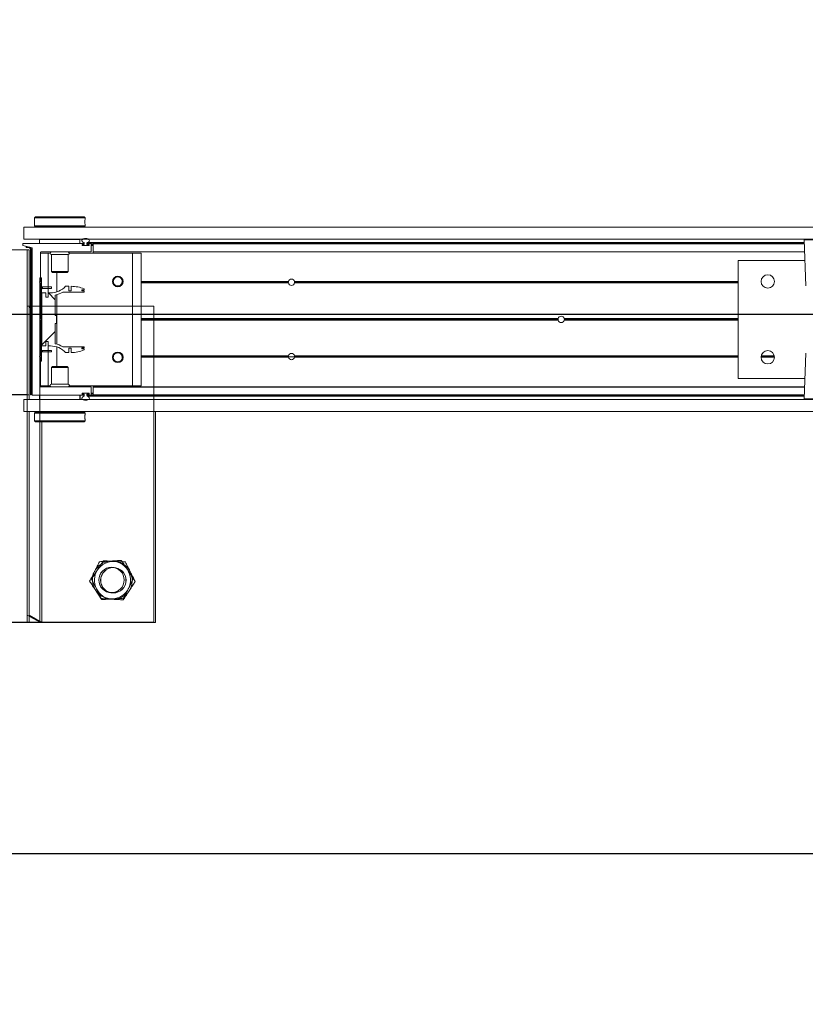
# Model space of a CAD drawing. Header units: feet. Extents: x 0 to 152508, y 0 to 59424.
# Tile 30 of 105: x 152352.12 to 152354.06, y 59279.17 to 59281.61. Entities that reach past the tile are written whole.
import ezdxf
from ezdxf import colors
from ezdxf.entities.mleader import LeaderData, LeaderLine
from ezdxf.math import Vec2, Vec3

# ---------------------------------------------------------------- set-up
doc = ezdxf.new("R2010")
doc.units = ezdxf.units.FT
doc.header["$LTSCALE"] = 0.05
doc.header["$MEASUREMENT"] = 0
doc.layers.add('Bridge plan$0$BR_P_Rail_Object', color=251, linetype='Continuous', lineweight=30)
doc.layers.add('Bridge plan$0$SC_Scratch7', color=252, linetype='Continuous', lineweight=0)
doc.layers.add('Trellis Base$0$L-ANNO-NOTE', color=30, linetype='Continuous')
doc.styles.add('Trellis Base$0$ARIAL', font='arial.ttf', dxfattribs={"width": 0.9})

# ---------------------------------------------------------------- blocks, each defined once
blk = doc.blocks.new('Bridge plan$0$HIGH ST SCREENWALL_2 PANEL PLAN_7')
at = {"layer": 'Bridge plan$0$SC_Scratch7', "lineweight": 0, "extrusion": (0, 0, -1)}
h = blk.add_hatch(dxfattribs=at)
h.set_pattern_fill('ANSI31', color=256, scale=0.01, style=0, pattern_type=2)
h.set_pattern_definition([(135.001858, (13.93255096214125, -13.85556050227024), (0.08838530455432, 0.08839103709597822), [])])
h.paths.add_polyline_path([(8.31959663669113, -0.1420163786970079, 0.3639702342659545), (8.3216625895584, -0.1444783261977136), (8.33020221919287, -0.145983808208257), (8.329912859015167, -0.1476251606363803), (8.321373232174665, -0.1461196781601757, -0.3639702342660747), (8.317929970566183, -0.1420164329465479), (8.317918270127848, 0.218737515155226), (8.319584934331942, 0.218737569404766)])
h = blk.add_hatch(dxfattribs=at)
h.set_pattern_fill('ANSI31', color=256, scale=0.01, style=0, pattern_type=2)
h.set_pattern_definition([(135.001858, (13.94251790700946, -14.01356643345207), (0.08838530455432, 0.08839103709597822), [])])
h.paths.add_polyline_path([(8.29240688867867, -0.0711168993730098), (8.292400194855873, 0.1352576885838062), (8.296150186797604, 0.1352578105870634), (8.296156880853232, -0.07111677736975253)])
h = blk.add_hatch(dxfattribs=at)
h.set_pattern_fill('ANSI38', color=256, scale=0.01, style=0, pattern_type=2)
h.set_pattern_definition([(135.001858, (13.84255764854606, -14.04881874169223), (0.08838530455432, 0.08839103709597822), []), (45.001858, (13.84255764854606, -14.04881874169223), (0.2651616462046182, 0.0883967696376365), [0.31249937, -0.18749962])])
h.paths.add_polyline_path([(8.281330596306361, 0.08672871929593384), (8.281330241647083, 0.09768670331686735), (8.290943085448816, 0.09768701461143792), (8.290947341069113, -0.03354631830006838), (8.281334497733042, -0.03354663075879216), (8.28133414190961, -0.02258864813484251), (8.275691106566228, -0.02258883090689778), (8.27569146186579, -0.03354681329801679), (8.27004843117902, -0.03354699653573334, 0.2061892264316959), (8.232417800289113, -0.04975553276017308), (8.224379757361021, -0.04975579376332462), (8.224379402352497, -0.03879781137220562), (8.218801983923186, -0.03879799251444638), (8.218802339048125, -0.04975597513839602, -0.09842250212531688), (8.186781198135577, -0.04339219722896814), (8.186781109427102, -0.04068551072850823), (8.192514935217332, -0.04068532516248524), (8.192514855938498, -0.03822469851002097), (8.18678103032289, -0.03822488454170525), (8.186780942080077, -0.03551819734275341), (8.239671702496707, -0.03551648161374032, -0.0857050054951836), (8.258138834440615, -0.02821396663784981), (8.258137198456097, 0.02222678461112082), (8.25485636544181, 0.02222667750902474), (8.254855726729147, 0.04191167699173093), (8.258136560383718, 0.04191178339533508), (8.258134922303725, 0.09235253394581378, -0.0857050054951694), (8.239667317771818, 0.09965385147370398), (8.186776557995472, 0.09965213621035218), (8.186776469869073, 0.1023588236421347), (8.192510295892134, 0.1023590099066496), (8.192510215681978, 0.1048196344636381), (8.186776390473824, 0.1048194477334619), (8.186776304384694, 0.1075261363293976, -0.09842250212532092), (8.218797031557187, 0.1138919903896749), (8.21879738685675, 0.1029340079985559), (8.224374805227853, 0.1029341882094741), (8.224374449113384, 0.113892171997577), (8.232412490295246, 0.1138924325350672, 0.2061892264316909), (8.270044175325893, 0.09768633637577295), (8.275687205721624, 0.09768651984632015), (8.275687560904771, 0.08672853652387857)])
at = {"layer": 'Bridge plan$0$SC_Scratch7', "lineweight": 0}
for p, q in [((-8.010400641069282, 0.7812264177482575), (-8.677065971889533, 0.7812480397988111)), ((-8.32290001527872, 0.7812365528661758), (-8.364566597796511, 0.7812379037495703)), ((-8.32290001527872, 0.7812365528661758), (-8.32291693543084, 0.2595709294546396)), ((-8.32290001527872, 0.7812365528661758), (-8.322900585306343, 0.7636584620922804)), ((-8.322900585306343, 0.7636584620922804), (-8.291650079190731, 0.7812355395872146)), ((-8.291650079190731, 0.7812355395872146), (-8.32290001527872, 0.7812365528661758)), ((-8.291650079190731, 0.7812355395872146), (-8.291666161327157, 0.285406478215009)), ((-8.010417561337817, 0.25956079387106), (-8.010400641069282, 0.7812264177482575)), ((-8.309478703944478, 0.28290706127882), (-8.309478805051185, 0.2797792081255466)), ((-8.306978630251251, 0.2854069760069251), (-8.309478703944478, 0.28290706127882)), ((-8.309478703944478, 0.28290706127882), (-8.184478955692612, 0.2829030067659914)), ((-8.306978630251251, 0.2854069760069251), (-8.186978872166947, 0.2854030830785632)), ((-8.184478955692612, 0.2829030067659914), (-8.186978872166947, 0.2854030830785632)), ((-8.184812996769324, 0.2737085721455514), (-8.184802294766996, 0.2718994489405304)), ((-8.184479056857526, 0.2797739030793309), (-8.184478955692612, 0.2829030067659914)), ((-8.335937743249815, 0.2595713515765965), (-8.33593870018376, 0.2300714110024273)), ((-8.335937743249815, 0.2595713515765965), (-4.34636239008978, 0.2594419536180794)), ((-8.309479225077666, 0.2668395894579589), (-8.309479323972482, 0.2637929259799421)), ((-8.309479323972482, 0.2637929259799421), (-8.306979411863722, 0.2612928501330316)), ((-8.309479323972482, 0.2637929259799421), (-8.1844795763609, 0.2637888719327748)), ((-8.306979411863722, 0.2612928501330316), (-8.186979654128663, 0.261288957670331)), ((-8.30322942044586, 0.261292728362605), (-8.303229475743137, 0.259570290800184)), ((-8.190729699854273, 0.259566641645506), (-8.190729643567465, 0.261289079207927)), ((-8.186979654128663, 0.261288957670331), (-8.1844795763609, 0.2637888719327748)), ((-8.1844795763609, 0.2637888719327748), (-8.18447947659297, 0.2668379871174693)), ((-8.33593870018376, 0.2300714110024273), (-4.346363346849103, 0.2299420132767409)), ((-8.322917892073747, 0.2300709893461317), (-8.322918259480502, 0.218737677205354)), ((-8.187801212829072, 0.2195666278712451), (-8.314285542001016, 0.2195707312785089)), ((-8.296999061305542, 0.2299868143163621), (-8.296999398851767, 0.2195701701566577)), ((-8.296999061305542, 0.2299868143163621), (-8.296980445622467, 0.2299868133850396)), ((-8.2969807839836, 0.2195701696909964), (-8.296980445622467, 0.2299868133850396)), ((-8.296980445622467, 0.2299868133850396), (-8.196980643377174, 0.2299835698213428)), ((-8.291667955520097, 0.2300699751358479), (-8.291667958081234, 0.2299866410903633)), ((-8.262605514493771, 0.2300690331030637), (-8.26260551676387, 0.2299856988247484)), ((-8.231355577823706, 0.229984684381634), (-8.231355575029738, 0.2300680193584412)), ((-8.196980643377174, 0.2299835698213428), (-8.196980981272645, 0.2195669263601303)), ((-8.196962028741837, 0.2299835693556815), (-8.196962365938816, 0.2195669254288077)), ((-8.186355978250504, 0.2204802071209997), (-8.186356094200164, 0.2168999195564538)), ((-8.179689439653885, 0.2168997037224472), (-8.179689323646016, 0.2204799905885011)), ((-8.179689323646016, 0.2204799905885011), (-6.407156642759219, 0.2204225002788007)), ((-8.17842053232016, 0.2222122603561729), (-6.407217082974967, 0.222154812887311)), ((-8.170092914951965, 0.2195660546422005), (-8.178244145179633, 0.2195663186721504)), ((-8.164064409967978, 0.218745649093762), (-8.164064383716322, 0.2195658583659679)), ((-6.407124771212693, 0.2195088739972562), (-8.164064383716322, 0.2195658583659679)), ((-6.407437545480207, 0.2284739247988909), (-6.403490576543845, 0.1153422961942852)), ((-6.34115107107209, 0.2284717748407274), (-6.407437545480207, 0.2284739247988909)), ((-8.322918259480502, 0.218737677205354), (-8.364584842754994, 0.2187390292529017)), ((-8.322929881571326, -0.1395949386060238), (-8.322918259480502, 0.218737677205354)), ((-8.319584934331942, 0.218737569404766), (-8.31959663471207, -0.1420163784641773)), ((-8.319584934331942, 0.218737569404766), (-8.317918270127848, 0.218737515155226)), ((-8.317918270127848, 0.218737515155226), (-8.317929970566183, -0.1420164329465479)), ((-8.315105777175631, 0.2187505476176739), (-8.31511757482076, -0.1450118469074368)), ((-8.294275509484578, 0.1254036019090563), (-8.294273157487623, 0.1979165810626)), ((-8.294273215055, 0.1961326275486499), (-8.275314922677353, 0.1961320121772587)), ((-8.293452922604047, 0.198736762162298), (-8.17010671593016, 0.1987327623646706)), ((-8.291668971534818, 0.198736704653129), (-8.291669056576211, 0.1961325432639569)), ((-8.275317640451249, 0.1123405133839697), (-8.275314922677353, 0.1961320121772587)), ((-8.275314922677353, 0.1961320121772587), (-8.270608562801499, 0.1961318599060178)), ((-8.223354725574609, 0.19613032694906), (-8.066982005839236, 0.1961252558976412)), ((-8.191772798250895, 0.2154286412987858), (-8.191772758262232, 0.2166632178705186)), ((-8.175093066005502, 0.2146078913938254), (-8.190952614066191, 0.2146084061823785)), ((-8.190952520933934, 0.2174834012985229), (-8.18780127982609, 0.2174832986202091)), ((-8.190814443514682, 0.2160667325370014), (-8.190814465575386, 0.2154000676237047)), ((-8.189981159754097, 0.214566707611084), (-8.176064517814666, 0.2145662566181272)), ((-8.186356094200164, 0.2168999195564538), (-8.189981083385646, 0.2169000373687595)), ((-8.186981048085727, 0.2183034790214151), (-8.186981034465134, 0.2187463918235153)), ((-8.176251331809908, 0.2168995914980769), (-8.179689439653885, 0.2168997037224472)), ((-8.17906438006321, 0.2187461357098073), (-8.179064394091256, 0.2183032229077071)), ((-8.178244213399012, 0.2174829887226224), (-8.175092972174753, 0.2174828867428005)), ((-8.176251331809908, 0.2168995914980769), (-8.175231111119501, 0.2168995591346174)), ((-8.175231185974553, 0.2146078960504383), (-8.175231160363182, 0.2153995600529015)), ((-8.175231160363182, 0.2153995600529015), (-8.175231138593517, 0.2160662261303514)), ((-8.175231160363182, 0.2153995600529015), (-8.174273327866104, 0.2153995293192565)), ((-8.175231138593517, 0.2160662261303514), (-8.175231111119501, 0.2168995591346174)), ((-8.175231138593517, 0.2160662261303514), (-8.174272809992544, 0.2160661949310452)), ((-8.175231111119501, 0.2168995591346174), (-8.174307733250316, 0.2168995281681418)), ((-8.174272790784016, 0.2166626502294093), (-8.174272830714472, 0.2154280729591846)), ((-8.169273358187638, 0.1995660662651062), (-8.169272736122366, 0.2187458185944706)), ((-8.169272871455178, 0.2145660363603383), (-8.16406454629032, 0.2145658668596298)), ((-8.169272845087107, 0.2153993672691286), (-8.164064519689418, 0.21539919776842)), ((-8.169272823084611, 0.2160660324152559), (-8.164064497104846, 0.2160658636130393)), ((-8.169272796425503, 0.2168993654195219), (-8.164064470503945, 0.2168991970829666)), ((-8.16406514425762, 0.1961284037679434), (-8.16406505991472, 0.1987325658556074)), ((-8.16406505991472, 0.1987325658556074), (-8.164065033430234, 0.1995527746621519)), ((-6.406397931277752, 0.1986755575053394), (-8.16406505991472, 0.1987325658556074)), ((-8.164065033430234, 0.1995527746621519), (-8.164064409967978, 0.218745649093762)), ((-6.406426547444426, 0.1994957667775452), (-8.164065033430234, 0.1995527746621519)), ((-6.407096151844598, 0.2186886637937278), (-8.164064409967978, 0.218745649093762)), ((-8.06699264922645, -0.1319990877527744), (-8.066982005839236, 0.1961252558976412)), ((-8.066982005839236, 0.1961252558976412), (-8.046148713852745, 0.196124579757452)), ((-8.046159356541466, -0.1319997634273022), (-8.046148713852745, 0.196124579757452)), ((-8.267398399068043, 0.1921742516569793), (-8.26739974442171, 0.1506913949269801)), ((-8.226565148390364, 0.1921729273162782), (-8.267398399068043, 0.1921742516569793)), ((-8.2265664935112, 0.150690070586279), (-8.226565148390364, 0.1921729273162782)), ((-6.570318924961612, 0.1778475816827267), (-6.570328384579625, -0.1138185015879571)), ((-6.405671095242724, 0.1778422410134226), (-6.570318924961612, 0.1778475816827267)), ((-8.26739974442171, 0.1506913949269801), (-8.26502777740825, 0.1483192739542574)), ((-8.2265664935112, 0.150690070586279), (-8.26739974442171, 0.1506913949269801)), ((-8.228938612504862, 0.1483181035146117), (-8.26502777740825, 0.1483192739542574)), ((-8.254484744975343, 0.1000783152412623), (-8.254483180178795, 0.1483189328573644)), ((-8.228938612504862, 0.1483181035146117), (-8.2265664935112, 0.150690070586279)), ((-8.296775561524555, 0.1237370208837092), (-8.294275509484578, 0.1254036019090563)), ((-8.294275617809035, 0.1220702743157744), (-8.296775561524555, 0.1237370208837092)), ((-8.296150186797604, 0.1352578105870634), (-8.296156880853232, -0.07111677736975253)), ((-8.292400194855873, 0.1352576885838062), (-8.296150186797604, 0.1352578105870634)), ((-8.294278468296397, 0.03419504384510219), (-8.294275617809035, 0.1220702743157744)), ((-8.292400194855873, 0.1352576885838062), (-8.29240688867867, -0.0711168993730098)), ((-8.11472637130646, 0.1253977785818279), (-8.116456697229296, 0.1253978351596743)), ((-8.114536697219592, 0.1237311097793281), (-8.116295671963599, 0.1237311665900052)), ((-8.114080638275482, 0.12206443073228), (-8.115911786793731, 0.1220644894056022)), ((-8.090973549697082, 0.1220636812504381), (-8.093221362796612, 0.1220637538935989)), ((-8.090589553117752, 0.1237303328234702), (-8.092765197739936, 0.1237304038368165)), ((-8.090428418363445, 0.1253969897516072), (-8.09257541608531, 0.1253970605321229)), ((-7.68208849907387, 0.1220504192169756), (-8.04615111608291, 0.1220622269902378)), ((-7.682296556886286, 0.1237170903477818), (-8.04615106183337, 0.1237288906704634)), ((-7.682144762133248, 0.12538374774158), (-8.046151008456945, 0.1253955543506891)), ((-7.682216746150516, 0.1249670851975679), (-7.666753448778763, 0.1249665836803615)), ((-6.570320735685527, 0.1220143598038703), (-7.666881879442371, 0.1220499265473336)), ((-6.570320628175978, 0.1253476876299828), (-7.666825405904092, 0.1253832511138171)), ((-6.570320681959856, 0.1236810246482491), (-7.666673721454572, 0.1237165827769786)), ((-6.480867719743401, 0.1253447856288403), (-6.513940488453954, 0.125345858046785)), ((-6.480994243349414, 0.1236781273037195), (-6.513814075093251, 0.1236791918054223)), ((-6.481293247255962, 0.1220114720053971), (-6.513515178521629, 0.1220125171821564)), ((-8.290943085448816, 0.09768701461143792), (-8.290947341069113, -0.03354631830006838)), ((-8.281330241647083, 0.09768670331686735), (-8.290943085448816, 0.09768701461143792)), ((-8.289984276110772, 0.1123409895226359), (-8.289984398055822, 0.1085909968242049)), ((-8.275975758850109, 0.1085905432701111), (-8.289984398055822, 0.1085909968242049)), ((-8.275975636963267, 0.1123405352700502), (-8.289984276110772, 0.1123409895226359)), ((-8.281330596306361, 0.08672871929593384), (-8.281330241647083, 0.09768670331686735)), ((-8.275975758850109, 0.1085905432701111), (-8.275975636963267, 0.1123405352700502)), ((-8.267642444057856, 0.1085902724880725), (-8.275975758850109, 0.1085905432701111)), ((-8.267642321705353, 0.1123402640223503), (-8.275975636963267, 0.1123405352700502)), ((-8.275687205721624, 0.09768651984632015), (-8.275687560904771, 0.08672853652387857)), ((-8.270044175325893, 0.09768633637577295), (-8.275687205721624, 0.09768651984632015)), ((-8.275318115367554, 0.09768650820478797), (-8.27531776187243, 0.1085905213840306)), ((-8.267642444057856, 0.1085902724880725), (-8.267642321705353, 0.1123402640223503)), ((-8.239667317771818, 0.09965385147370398), (-8.186776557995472, 0.09965213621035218)), ((-8.224374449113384, 0.113892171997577), (-8.23241249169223, 0.1138924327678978)), ((-8.224374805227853, 0.1029341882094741), (-8.224374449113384, 0.113892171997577)), ((-8.21879738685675, 0.1029340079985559), (-8.224374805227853, 0.1029341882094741)), ((-8.218797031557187, 0.1138919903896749), (-8.21879738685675, 0.1029340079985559)), ((-8.192510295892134, 0.1023590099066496), (-8.192510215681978, 0.1048196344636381)), ((-8.186776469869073, 0.1023588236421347), (-8.192510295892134, 0.1023590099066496)), ((-8.192510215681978, 0.1048196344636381), (-8.186776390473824, 0.1048194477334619)), ((-8.186776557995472, 0.09965213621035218), (-8.186776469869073, 0.1023588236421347)), ((-8.186776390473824, 0.1048194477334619), (-8.186776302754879, 0.1075261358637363)), ((-8.275687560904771, 0.08672853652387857), (-8.281330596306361, 0.08672871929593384)), ((-8.258136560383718, 0.04191178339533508), (-8.258134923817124, 0.09235253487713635)), ((-8.254488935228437, -0.02909848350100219), (-8.254484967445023, 0.09323681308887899)), ((-8.296403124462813, 0.03207052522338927), (-8.294278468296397, 0.03419504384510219)), ((-8.294278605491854, 0.02994586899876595), (-8.296403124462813, 0.03207052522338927)), ((-8.29428145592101, -0.0579293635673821), (-8.294278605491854, 0.02994586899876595)), ((-8.254855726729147, 0.04191167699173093), (-8.258136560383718, 0.04191178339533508)), ((-8.25485636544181, 0.02222667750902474), (-8.254855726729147, 0.04191167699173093)), ((-7.015340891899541, 0.02990438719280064), (-8.046154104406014, 0.02993782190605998)), ((-7.015635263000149, 0.03202898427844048), (-8.046154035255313, 0.03206240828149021)), ((-7.015340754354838, 0.03415356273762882), (-8.046153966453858, 0.03418699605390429)), ((-6.570323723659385, 0.02988995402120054), (-7.000304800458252, 0.02990389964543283)), ((-6.570323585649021, 0.0341391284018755), (-7.000304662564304, 0.03415307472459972)), ((-6.570323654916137, 0.03201454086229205), (-7.000010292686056, 0.03202847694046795)), ((-8.319591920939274, 0.003321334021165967), (-8.32292535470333, -1.188414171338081e-05)), ((-8.315112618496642, 0.007800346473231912), (-8.317925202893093, 0.004987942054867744)), ((-8.258138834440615, -0.02821396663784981), (-8.258137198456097, 0.02222678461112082)), ((-8.258137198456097, 0.02222678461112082), (-8.25485636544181, 0.02222667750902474)), ((-8.281334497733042, -0.03354663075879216), (-8.28133414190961, -0.02258864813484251)), ((-8.28133414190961, -0.02258864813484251), (-8.275691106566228, -0.02258883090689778)), ((-8.275691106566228, -0.02258883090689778), (-8.27569146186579, -0.03354681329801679)), ((-8.290947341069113, -0.03354631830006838), (-8.281334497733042, -0.03354663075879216)), ((-8.289989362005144, -0.04445036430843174), (-8.289989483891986, -0.04820035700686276)), ((-8.289989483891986, -0.04820035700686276), (-8.27598084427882, -0.04820081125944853)), ((-8.289989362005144, -0.04445036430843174), (-8.275980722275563, -0.0444508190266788)), ((-8.275980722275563, -0.0444508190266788), (-8.27598084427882, -0.04820081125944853)), ((-8.27598084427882, -0.04820081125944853), (-8.267647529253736, -0.04820108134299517)), ((-8.275980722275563, -0.0444508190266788), (-8.267647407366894, -0.04445108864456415)), ((-8.27569146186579, -0.03354681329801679), (-8.270048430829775, -0.03354699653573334)), ((-8.275325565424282, -0.1319923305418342), (-8.275322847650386, -0.04820083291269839)), ((-8.275322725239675, -0.04445083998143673), (-8.27532237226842, -0.03354682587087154)), ((-8.267647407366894, -0.04445108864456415), (-8.267647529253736, -0.04820108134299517)), ((-8.254490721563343, -0.08418060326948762), (-8.25448915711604, -0.03593998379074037)), ((-8.186780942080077, -0.03551819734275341), (-8.23967170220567, -0.03551648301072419)), ((-8.224379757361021, -0.04975579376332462), (-8.224379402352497, -0.03879781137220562)), ((-8.224379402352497, -0.03879781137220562), (-8.218801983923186, -0.03879799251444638)), ((-8.218801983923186, -0.03879799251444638), (-8.218802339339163, -0.04975597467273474)), ((-8.192514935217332, -0.04068532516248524), (-8.192514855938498, -0.03822469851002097)), ((-8.186781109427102, -0.04068551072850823), (-8.192514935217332, -0.04068532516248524)), ((-8.192514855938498, -0.03822469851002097), (-8.18678103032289, -0.03822488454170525)), ((-8.186781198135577, -0.04339219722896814), (-8.186781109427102, -0.04068551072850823)), ((-8.18678103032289, -0.03822488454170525), (-8.186780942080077, -0.03551819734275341)), ((-8.296781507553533, -0.05959594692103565), (-8.29428145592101, -0.0579293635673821)), ((-8.294281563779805, -0.06126269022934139), (-8.296781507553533, -0.05959594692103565)), ((-8.296156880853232, -0.07111677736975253), (-8.29240688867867, -0.0711168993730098)), ((-8.294283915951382, -0.1337756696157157), (-8.294281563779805, -0.06126269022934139)), ((-8.232417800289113, -0.04975553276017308), (-8.224379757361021, -0.04975579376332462)), ((-8.114732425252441, -0.0612685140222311), (-8.116462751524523, -0.06126845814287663)), ((-8.114542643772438, -0.05960185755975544), (-8.11630161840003, -0.05960180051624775)), ((-8.11408647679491, -0.05793520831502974), (-8.115917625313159, -0.05793514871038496)), ((-8.090979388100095, -0.05793595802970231), (-8.09322720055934, -0.05793588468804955)), ((-8.090595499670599, -0.05960263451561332), (-8.092771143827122, -0.05960256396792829)), ((-8.090434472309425, -0.06126930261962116), (-8.092581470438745, -0.06126923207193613)), ((-7.682150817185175, -0.06128254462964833), (-8.046157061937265, -0.06127073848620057)), ((-7.68230250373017, -0.05961587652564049), (-8.046157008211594, -0.05960407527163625)), ((-7.682094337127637, -0.05794921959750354), (-8.04615695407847, -0.05793741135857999)), ((-6.570326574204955, -0.0579852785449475), (-7.666887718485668, -0.05794971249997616)), ((-6.570326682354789, -0.06131860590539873), (-7.666831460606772, -0.06128304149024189)), ((-6.570326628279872, -0.05965194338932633), (-7.666679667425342, -0.05961638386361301)), ((-6.403495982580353, -0.0513240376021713), (-6.407450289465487, -0.1644554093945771)), ((-8.267407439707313, -0.08655222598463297), (-8.267408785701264, -0.1280350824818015)), ((-8.265035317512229, -0.08418026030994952), (-8.267407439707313, -0.08655222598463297)), ((-8.267407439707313, -0.08655222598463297), (-8.226574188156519, -0.08655354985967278)), ((-8.265035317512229, -0.08418026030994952), (-8.228946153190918, -0.08418143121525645)), ((-8.226574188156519, -0.08655354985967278), (-8.228946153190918, -0.08418143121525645)), ((-8.226575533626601, -0.1280364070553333), (-8.226574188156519, -0.08655354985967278)), ((-6.570328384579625, -0.1138185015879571), (-6.405680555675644, -0.1138238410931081)), ((-8.364596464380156, -0.1395935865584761), (-8.322929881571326, -0.1395949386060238)), ((-8.31511757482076, -0.1450118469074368), (-8.338555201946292, -0.1504277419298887)), ((-8.3216625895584, -0.1444783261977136), (-8.33020221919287, -0.145983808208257)), ((-8.329912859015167, -0.1476251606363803), (-8.33020221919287, -0.145983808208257)), ((-8.29428385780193, -0.1319917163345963), (-8.275325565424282, -0.1319923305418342)), ((-8.170104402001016, -0.1345999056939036), (-8.293463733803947, -0.1345959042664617)), ((-8.275325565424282, -0.1319923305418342), (-8.270619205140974, -0.1319924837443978)), ((-8.267408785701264, -0.1280350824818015), (-8.226575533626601, -0.1280364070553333)), ((-8.223365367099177, -0.1319940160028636), (-8.06699264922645, -0.1319990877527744)), ((-8.169284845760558, -0.1546130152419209), (-8.169284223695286, -0.1354201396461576)), ((-8.164076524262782, -0.1547453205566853), (-8.164075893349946, -0.135288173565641)), ((-8.164075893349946, -0.135288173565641), (-8.164075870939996, -0.1346001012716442)), ((-6.406432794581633, -0.1353451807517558), (-8.164075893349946, -0.135288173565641)), ((-8.164075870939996, -0.1346001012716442), (-8.164075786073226, -0.1319959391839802)), ((-6.406408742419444, -0.134657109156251), (-8.164075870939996, -0.1346001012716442)), ((-8.06699264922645, -0.1319990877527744), (-8.046159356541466, -0.1319997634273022)), ((-8.338555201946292, -0.1504277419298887), (-8.338555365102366, -0.1554277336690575)), ((-8.338555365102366, -0.1554277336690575), (-8.187813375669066, -0.1554326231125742)), ((-8.335951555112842, -0.1662611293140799), (-8.335952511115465, -0.1957610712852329)), ((-8.335951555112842, -0.1662611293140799), (-4.346376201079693, -0.1663905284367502)), ((-8.32137322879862, -0.1461196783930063), (-8.329912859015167, -0.1476251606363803)), ((-8.296993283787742, -0.1658457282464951), (-8.29699294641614, -0.155429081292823)), ((-8.196993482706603, -0.1658489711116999), (-8.296993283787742, -0.1658457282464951)), ((-8.262618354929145, -0.1658468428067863), (-8.262618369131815, -0.1662635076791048)), ((-8.231368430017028, -0.1662645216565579), (-8.231368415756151, -0.1658478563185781)), ((-8.196993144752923, -0.1554323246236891), (-8.196993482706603, -0.1658489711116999)), ((-8.19178473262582, -0.1525289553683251), (-8.191784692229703, -0.1512943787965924)), ((-8.18781330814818, -0.1533492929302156), (-8.190964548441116, -0.1533491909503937)), ((-8.190964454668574, -0.1504741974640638), (-8.175104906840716, -0.1504747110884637)), ((-8.190826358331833, -0.1512658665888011), (-8.19082637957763, -0.1519325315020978)), ((-8.176076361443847, -0.1504330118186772), (-8.189992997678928, -0.1504325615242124)), ((-8.189806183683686, -0.1527658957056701), (-8.186368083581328, -0.1527660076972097)), ((-8.186993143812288, -0.1546124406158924), (-8.186993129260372, -0.1541695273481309)), ((-8.186368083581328, -0.1527660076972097), (-8.186368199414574, -0.1563462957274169)), ((-8.179701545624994, -0.1563465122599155), (-8.179701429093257, -0.1527662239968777)), ((-8.179701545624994, -0.1563465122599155), (-6.407168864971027, -0.1564040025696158)), ((-8.179701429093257, -0.1527662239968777), (-8.176076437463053, -0.1527663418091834)), ((-8.179076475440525, -0.1541697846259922), (-8.179076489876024, -0.1546126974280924)), ((-8.178432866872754, -0.1580788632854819), (-6.407229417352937, -0.1581363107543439)), ((-8.17825630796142, -0.1554329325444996), (-8.170105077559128, -0.1554331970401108)), ((-8.175105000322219, -0.1533497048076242), (-8.178256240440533, -0.1533496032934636)), ((-8.176076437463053, -0.1527663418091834), (-8.17524310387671, -0.1527663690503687)), ((-8.17524310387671, -0.1527663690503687), (-8.175243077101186, -0.1519330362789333)), ((-8.17524310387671, -0.1527663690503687), (-8.174319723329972, -0.1527663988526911)), ((-8.175243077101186, -0.1519330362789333), (-8.175243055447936, -0.1512663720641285)), ((-8.175243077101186, -0.1519330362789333), (-8.17428474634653, -0.1519330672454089)), ((-8.175243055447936, -0.1512663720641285), (-8.175243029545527, -0.1504747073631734)), ((-8.175243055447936, -0.1512663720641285), (-8.174285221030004, -0.1512664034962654)), ((-8.174284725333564, -0.1512949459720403), (-8.174284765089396, -0.1525295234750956)), ((-8.169284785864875, -0.1527665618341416), (-8.164076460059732, -0.152766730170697)), ((-8.169284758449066, -0.1519332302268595), (-8.164076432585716, -0.1519333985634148)), ((-8.169284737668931, -0.1512665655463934), (-8.16407641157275, -0.1512667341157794)), ((-8.169284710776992, -0.1504332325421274), (-8.164076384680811, -0.150433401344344)), ((-8.164076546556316, -0.1554333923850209), (-8.164076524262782, -0.1547453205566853)), ((-6.407136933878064, -0.1554903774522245), (-8.164076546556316, -0.1554333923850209)), ((-6.407112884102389, -0.1548023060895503), (-8.164076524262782, -0.1547453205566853)), ((-6.407450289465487, -0.1644554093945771), (-6.274877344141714, -0.1644597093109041)), ((-6.276516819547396, -0.1661573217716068), (-6.405810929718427, -0.166153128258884)), ((-8.335952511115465, -0.1957610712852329), (-4.346377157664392, -0.19589046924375)), ((-8.309494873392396, -0.2156360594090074), (-8.309494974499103, -0.2187651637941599)), ((-8.309494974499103, -0.2187651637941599), (-8.306995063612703, -0.2212652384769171)), ((-8.18449522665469, -0.2187692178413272), (-8.309494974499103, -0.2187651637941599)), ((-8.30949435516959, -0.1996510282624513), (-8.309494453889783, -0.2027001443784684)), ((-8.30699428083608, -0.1971511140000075), (-8.30949435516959, -0.1996510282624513)), ((-8.184494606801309, -0.1996550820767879), (-8.30949435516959, -0.1996510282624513)), ((-8.309160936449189, -0.2095707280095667), (-8.309171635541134, -0.207761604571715)), ((-8.186994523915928, -0.1971550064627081), (-8.30699428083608, -0.1971511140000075)), ((-8.303244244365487, -0.1957621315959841), (-8.30324428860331, -0.1971512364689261)), ((-8.190744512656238, -0.1971548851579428), (-8.1907444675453, -0.1957657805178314)), ((-8.186995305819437, -0.2212691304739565), (-8.18449522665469, -0.2187692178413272)), ((-8.184494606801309, -0.1996550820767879), (-8.186994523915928, -0.1971550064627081)), ((-8.18449522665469, -0.2187692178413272), (-8.184495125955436, -0.2156413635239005)), ((-8.18449470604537, -0.2027017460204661), (-8.184494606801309, -0.1996550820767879)), ((-8.186995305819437, -0.2212691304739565), (-8.306995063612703, -0.2212652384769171))]:
    blk.add_line(p, q, dxfattribs=at)
at = {"layer": 'Bridge plan$0$SC_Scratch7', "lineweight": 0, "extrusion": (0, 0, -1)}
for centre, radius in [((8.114570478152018, 0.6770633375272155), 0.03141660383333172), ((8.114570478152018, 0.6770633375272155), 0.0312499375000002), ((8.103442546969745, 0.1258140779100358), 0.01302080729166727), ((6.497404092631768, 0.1257619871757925), 0.01654163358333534), ((8.103448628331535, -0.06168554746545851), 0.01302080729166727), ((6.497410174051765, -0.06173763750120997), 0.01654163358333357)]:
    blk.add_circle(centre, radius, dxfattribs=at)
at = {"layer": 'Bridge plan$0$SC_Scratch7', "lineweight": 0}
for centre, radius, start, end in [((-8.114570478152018, 0.6770633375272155), 0.04687490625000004, 93.33381642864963, 153.3338164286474), ((-8.114570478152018, 0.6770633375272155), 0.04687490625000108, 33.33381642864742, 93.33381642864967), ((-8.114570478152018, 0.6770633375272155), 0.04687490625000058, 153.3338164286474, 213.3338164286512), ((-8.114570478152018, 0.6770633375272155), 0.04687490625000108, 333.3338164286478, 33.33381642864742), ((-8.114570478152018, 0.6770633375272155), 0.04687490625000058, 213.3338164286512, 273.3338164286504), ((-8.114570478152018, 0.6770633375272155), 0.04687490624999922, 273.3338164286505, 333.3338164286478), ((-8.371796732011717, 0.2733517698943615), 0.06265684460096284, 354.0342443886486, 5.887848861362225), ((-8.31428556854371, 0.2187505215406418), 0.0008202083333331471, 89.99814166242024, 179.9981416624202), ((-8.187801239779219, 0.2187464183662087), 0.0008202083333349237, 359.9981416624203, 89.99814166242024), ((-8.188172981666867, 0.2204802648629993), 0.001817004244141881, 359.9981416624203, 72.43568201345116), ((-8.177872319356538, 0.2204799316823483), 0.001817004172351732, 107.5606011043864, 179.9981433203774), ((-8.178244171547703, 0.2187461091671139), 0.0008202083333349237, 89.99814166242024, 179.9981416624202), ((-8.170092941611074, 0.218745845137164), 0.0008202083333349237, 359.9981416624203, 89.99814166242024), ((-6.405798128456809, 0.2285311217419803), 0.001640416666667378, 115.734717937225, 181.9981416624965), ((-8.293452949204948, 0.1979165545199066), 0.0008202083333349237, 89.99814166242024, 179.9981416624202), ((-8.26739829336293, 0.1954550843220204), 0.003280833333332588, 89.99814166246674, 269.9981416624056), ((-8.226565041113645, 0.195453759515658), 0.003280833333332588, 269.9981416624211, 89.99814166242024), ((-8.190952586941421, 0.2154286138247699), 0.0008202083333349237, 179.9981416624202, 269.9981416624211), ((-8.190952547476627, 0.2166631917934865), 0.0008202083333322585, 89.9981416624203, 179.9981416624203), ((-8.189981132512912, 0.2154000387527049), 0.0008333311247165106, 179.9981031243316, 269.9981416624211), ((-8.189981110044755, 0.2160667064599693), 0.0008333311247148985, 89.99814166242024, 179.9981776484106), ((-8.187801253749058, 0.2183035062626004), 0.0008202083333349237, 269.9981416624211, 359.9981416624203), ((-8.178244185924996, 0.2183031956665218), 0.0008202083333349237, 179.9981416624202, 269.9981416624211), ((-8.176251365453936, 0.2158584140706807), 0.001041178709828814, 11.51323150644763, 89.9981416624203), ((-8.176064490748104, 0.2153995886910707), 0.000833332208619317, 269.9981416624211, 359.9980818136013), ((-8.175093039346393, 0.2154281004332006), 0.0008202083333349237, 269.9981416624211, 359.9981416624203), ((-8.17509299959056, 0.216662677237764), 0.0008202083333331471, 359.9981416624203, 89.99814166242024), ((-8.170106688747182, 0.1995660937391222), 0.0008333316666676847, 269.9981416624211, 359.9981416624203), ((-8.103650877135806, 0.1258140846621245), 0.01108331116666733, 357.843657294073, 182.1526260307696), ((-8.103650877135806, 0.1258140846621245), 0.01108331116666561, 182.1526260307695, 190.8324766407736), ((-8.103650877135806, 0.1258140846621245), 0.01108331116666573, 190.8324766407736, 199.7742688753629), ((-8.103650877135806, 0.1258140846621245), 0.01108331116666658, 199.7742688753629, 340.2220144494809), ((-8.103650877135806, 0.1258140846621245), 0.01108331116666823, 340.2220144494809, 349.1638066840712), ((-8.103650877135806, 0.1258140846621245), 0.01108331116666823, 349.1638066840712, 357.843657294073), ((-7.674485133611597, 0.1238458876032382), 0.007812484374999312, 168.6473907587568, 180.9446345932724), ((-7.674485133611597, 0.1238458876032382), 0.007812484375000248, 180.9446345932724, 193.2865001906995), ((-7.674485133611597, 0.1238458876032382), 0.007812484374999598, 11.34889256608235, 168.6473907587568), ((-7.674485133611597, 0.1238458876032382), 0.007812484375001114, 193.2865001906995, 346.7097831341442), ((-7.674485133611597, 0.1238458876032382), 0.007812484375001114, 346.7097831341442, 359.0516487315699), ((-7.674485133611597, 0.1238458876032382), 0.007812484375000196, 359.0516487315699, 11.3488925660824), ((-8.289984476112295, 0.1061743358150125), 0.002416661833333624, 89.9981416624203, 179.9981416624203), ((-8.289984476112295, 0.1061743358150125), 0.006166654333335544, 89.9981416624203, 113.0704114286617), ((-8.270042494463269, 0.1494771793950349), 0.0517908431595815, 269.998141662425, 316.6001438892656), ((-8.270042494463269, 0.1494771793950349), 0.05835250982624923, 281.7746374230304, 301.3688958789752), ((-8.218799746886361, 0.03016208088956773), 0.08372991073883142, 67.51378105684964, 89.9981416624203), ((-7.007822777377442, 0.03202873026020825), 0.007812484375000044, 164.2179419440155, 179.9981416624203), ((-7.007822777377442, 0.03202873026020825), 0.007812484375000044, 179.9981416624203, 195.7783413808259), ((-7.007822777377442, 0.03202873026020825), 0.0078124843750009, 195.7783413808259, 344.217941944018), ((-7.007822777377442, 0.03202873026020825), 0.0078124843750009, 15.7783413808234, 164.2179419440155), ((-7.007822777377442, 0.03202873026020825), 0.007812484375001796, 344.217941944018, 359.9981416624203), ((-7.007822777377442, 0.03202873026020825), 0.007812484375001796, 359.9981416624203, 15.7783413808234), ((-8.289989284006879, -0.04203370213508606), 0.006166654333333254, 246.9258718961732, 269.9981416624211), ((-8.289989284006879, -0.04203370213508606), 0.002416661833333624, 179.9981416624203, 269.9981416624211), ((-8.270050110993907, -0.08533783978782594), 0.05179084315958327, 43.39613943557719, 89.99814166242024), ((-8.270050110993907, -0.08533783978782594), 0.05835250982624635, 58.62738744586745, 78.22164590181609), ((-8.218799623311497, 0.03397393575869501), 0.08372991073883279, 269.9981416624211, 292.4825022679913), ((-8.103656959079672, -0.0616855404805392), 0.0110833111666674, 177.8436572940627, 2.152626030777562), ((-8.103656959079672, -0.0616855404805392), 0.01108331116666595, 169.1638066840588, 177.8436572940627), ((-8.103656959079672, -0.0616855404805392), 0.01108331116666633, 160.2220144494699, 169.1638066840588), ((-8.103656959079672, -0.0616855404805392), 0.01108331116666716, 19.77426887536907, 160.2220144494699), ((-8.103656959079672, -0.0616855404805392), 0.01108331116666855, 10.83247664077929, 19.77426887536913), ((-8.103656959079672, -0.0616855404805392), 0.01108331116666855, 2.152626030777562, 10.83247664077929), ((-7.674491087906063, -0.0597451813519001), 0.007812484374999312, 179.051648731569, 191.3488925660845), ((-7.674491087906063, -0.0597451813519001), 0.007812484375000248, 166.7097831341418, 179.051648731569), ((-7.674491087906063, -0.0597451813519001), 0.007812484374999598, 191.3488925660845, 348.6473907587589), ((-7.674491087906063, -0.0597451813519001), 0.007812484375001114, 13.28650019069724, 166.7097831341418), ((-7.674491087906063, -0.0597451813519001), 0.007812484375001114, 0.9446345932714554, 13.28650019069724), ((-7.674491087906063, -0.0597451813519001), 0.007812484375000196, 348.6473907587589, 0.9446345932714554), ((-8.3220966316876, -0.1420162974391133), 0.002499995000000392, 279.9981416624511, 359.9981416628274), ((-8.3220966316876, -0.1420162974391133), 0.004166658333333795, 279.9981416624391, 359.9981416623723), ((-8.2934637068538, -0.1337756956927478), 0.0008202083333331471, 179.9981416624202, 269.998141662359), ((-8.267408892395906, -0.1313159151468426), 0.00328083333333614, 89.99814166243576, 269.9981416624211), ((-8.226575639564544, -0.1313172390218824), 0.00328083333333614, 269.9981416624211, 89.99814166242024), ((-8.170104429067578, -0.1354201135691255), 0.0008202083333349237, 359.9981416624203, 89.99814166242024), ((-8.190964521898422, -0.1525289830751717), 0.0008202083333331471, 179.9981416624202, 269.9981416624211), ((-8.190964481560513, -0.1512944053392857), 0.0008202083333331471, 89.99814166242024, 179.9981416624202), ((-8.189806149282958, -0.1517247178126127), 0.001041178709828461, 191.5132315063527, 269.9981416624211), ((-8.189993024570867, -0.1512658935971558), 0.000833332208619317, 89.9981416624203, 179.9980818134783), ((-8.18781334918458, -0.1546124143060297), 0.0008202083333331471, 269.9981416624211, 359.9981416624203), ((-8.187813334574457, -0.1541695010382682), 0.0008202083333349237, 359.9981416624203, 89.99814166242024), ((-8.188185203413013, -0.1563462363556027), 0.001817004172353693, 287.5606011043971, 359.9981433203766), ((-8.177884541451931, -0.1563465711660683), 0.001817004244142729, 179.9981416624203, 252.4356820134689), ((-8.178256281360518, -0.154612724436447), 0.0008202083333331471, 179.9981416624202, 269.9981416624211), ((-8.178256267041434, -0.1541698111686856), 0.0008202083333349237, 89.99814166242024, 179.9981416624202), ((-8.176076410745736, -0.1519330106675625), 0.0008333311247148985, 269.9981416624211, 359.9981776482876), ((-8.176076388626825, -0.1512663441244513), 0.0008333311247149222, 359.9981031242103, 89.99814166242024), ((-8.175104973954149, -0.1525294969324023), 0.0008202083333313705, 269.9981416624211, 359.9981416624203), ((-8.175104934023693, -0.1512949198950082), 0.0008202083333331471, 359.9981416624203, 89.99814166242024), ((-8.170105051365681, -0.1546129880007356), 0.000820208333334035, 269.9981416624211, 359.9981416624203), ((-6.405810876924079, -0.1645127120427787), 0.00164041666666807, 177.9981416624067, 269.9981416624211), ((-8.12217719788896, -0.2092139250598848), 0.06265684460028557, 174.0342443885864, 185.8878488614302)]:
    blk.add_arc(centre, radius, start, end, dxfattribs=at)
for centre, major_axis, ratio, start_param, end_param in [((-8.183022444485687, 0.2268003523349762), (-0.009374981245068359, 3.040691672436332e-07), 0.5617178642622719, 2.083904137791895, 7.340873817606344), ((-8.183035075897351, -0.1626666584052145), (0.009374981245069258, -3.04069167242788e-07), 0.5617178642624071, 2.083904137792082, 7.340873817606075)]:
    blk.add_ellipse(centre, major_axis=major_axis, ratio=ratio, start_param=start_param, end_param=end_param, dxfattribs=at)
for points, knots in [([(-8.156459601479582, 0.6981004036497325), (-8.156171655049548, 0.6986737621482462), (-8.153991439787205, 0.7030150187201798), (-8.149880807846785, 0.7112001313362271), (-8.146180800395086, 0.7185676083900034), (-8.144313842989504, 0.7222851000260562)], [0, 0, 0, 0, 0.07010265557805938, 0.5307909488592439, 1, 1, 1, 1]), ([(-8.144313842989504, 0.7222851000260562), (-8.13992609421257, 0.7225406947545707), (-8.131070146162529, 0.7230565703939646), (-8.121915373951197, 0.7235898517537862), (-8.117296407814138, 0.7238589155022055)], [0, 0, 0, 0, 0.4954579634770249, 1, 1, 1, 1]), ([(-8.117296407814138, 0.7238589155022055), (-8.116655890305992, 0.7238962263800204), (-8.111806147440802, 0.7241787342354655), (-8.102662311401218, 0.7247113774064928), (-8.094431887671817, 0.7251908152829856), (-8.090278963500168, 0.7254327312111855)], [0, 0, 0, 0, 0.07010265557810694, 0.5307909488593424, 1, 1, 1, 1]), ([(-8.090278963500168, 0.7254327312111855), (-8.088378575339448, 0.7225433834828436), (-8.084558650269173, 0.7167355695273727), (-8.079555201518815, 0.7091283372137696), (-8.076488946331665, 0.7044664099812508), (-8.075407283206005, 0.7028218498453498)], [0, 0, 0, 0, 0.3905333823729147, 0.7850020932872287, 1, 1, 1, 1]), ([(-8.168605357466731, 0.6739157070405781), (-8.166632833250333, 0.6778434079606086), (-8.162651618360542, 0.6857708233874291), (-8.15853607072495, 0.6939657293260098), (-8.156459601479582, 0.6981004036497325)], [0, 0, 0, 0, 0.4954579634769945, 1, 1, 1, 1]), ([(-8.075407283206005, 0.7028218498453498), (-8.07338365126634, 0.6997451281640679), (-8.06930444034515, 0.6935431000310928), (-8.06435370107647, 0.6860160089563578), (-8.061454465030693, 0.6816080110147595), (-8.060535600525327, 0.680210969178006)], [0, 0, 0, 0, 0.4020739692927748, 0.810497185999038, 1, 1, 1, 1]), ([(-8.153733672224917, 0.6513048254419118), (-8.154815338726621, 0.6529493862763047), (-8.157859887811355, 0.6575783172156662), (-8.162863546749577, 0.6651858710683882), (-8.16668380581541, 0.6709941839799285), (-8.168605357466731, 0.6739157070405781)], [0, 0, 0, 0, 0.2149974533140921, 0.6051517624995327, 1, 1, 1, 1]), ([(-8.060535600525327, 0.680210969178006), (-8.062508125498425, 0.6762832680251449), (-8.066489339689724, 0.6683558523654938), (-8.07060488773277, 0.6601609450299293), (-8.072681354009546, 0.6560262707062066)], [0, 0, 0, 0, 0.4954579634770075, 1, 1, 1, 1]), ([(-8.138861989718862, 0.6286939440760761), (-8.139780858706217, 0.6300909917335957), (-8.14265122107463, 0.634455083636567), (-8.147600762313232, 0.6419803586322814), (-8.151680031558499, 0.6481824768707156), (-8.153733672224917, 0.6513048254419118)], [0, 0, 0, 0, 0.189503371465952, 0.5919695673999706, 1, 1, 1, 1]), ([(-8.072681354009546, 0.6560262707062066), (-8.072969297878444, 0.6554529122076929), (-8.075149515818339, 0.651111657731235), (-8.079260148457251, 0.6429265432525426), (-8.082960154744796, 0.6355590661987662), (-8.084827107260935, 0.6318415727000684)], [0, 0, 0, 0, 0.07010265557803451, 0.5307909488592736, 1, 1, 1, 1]), ([(-8.111844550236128, 0.6302677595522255), (-8.112485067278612, 0.6302304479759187), (-8.11733481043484, 0.6299479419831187), (-8.126478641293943, 0.6294152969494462), (-8.134709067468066, 0.6289358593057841), (-8.138861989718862, 0.6286939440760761)], [0, 0, 0, 0, 0.07010265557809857, 0.5307909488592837, 1, 1, 1, 1]), ([(-8.084827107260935, 0.6318415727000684), (-8.089214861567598, 0.6315859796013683), (-8.098070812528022, 0.6310701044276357), (-8.107225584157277, 0.6305368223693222), (-8.111844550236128, 0.6302677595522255)], [0, 0, 0, 0, 0.4954579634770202, 1, 1, 1, 1]), ([(-8.184819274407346, 0.2733459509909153), (-8.184811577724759, 0.2740754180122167), (-8.18479618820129, 0.2755342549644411), (-8.184688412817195, 0.2774843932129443), (-8.184571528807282, 0.2789448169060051), (-8.184487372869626, 0.2797774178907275), (-8.184487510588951, 0.2797749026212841), (-8.184487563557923, 0.2797739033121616)], [0, 0, 0, 0, 0.2140444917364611, 0.4280607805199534, 0.6428083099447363, 0.8580379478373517, 1, 1, 1, 1]), ([(-8.184479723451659, 0.2668379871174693), (-8.184479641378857, 0.2668371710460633), (-8.184467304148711, 0.26671536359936), (-8.184512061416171, 0.2671435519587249), (-8.184607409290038, 0.2681483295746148), (-8.18472877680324, 0.2698253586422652), (-8.184807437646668, 0.2716499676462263), (-8.184815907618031, 0.2728639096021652), (-8.184819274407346, 0.2733459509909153)], [0, 0, 0, 0, 0.001442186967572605, 0.2150715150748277, 0.4286732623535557, 0.6432687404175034, 0.8583464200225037, 1, 1, 1, 1]), ([(-8.309494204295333, -0.2027001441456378), (-8.30949429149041, -0.2026993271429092), (-8.309506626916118, -0.2025775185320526), (-8.30946186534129, -0.2030057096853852), (-8.309366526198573, -0.2040104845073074), (-8.30924515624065, -0.2056875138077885), (-8.309166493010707, -0.2075121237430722), (-8.30915802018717, -0.2087260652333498), (-8.309154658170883, -0.2092081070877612)], [0, 0, 0, 0, 0.001442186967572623, 0.2150715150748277, 0.4286732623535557, 0.6432687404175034, 0.8583464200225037, 1, 1, 1, 1]), ([(-8.309154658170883, -0.2092081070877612), (-8.30916235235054, -0.20993757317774), (-8.309177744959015, -0.2113964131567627), (-8.309285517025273, -0.2133465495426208), (-8.309402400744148, -0.2148069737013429), (-8.30948656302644, -0.2156395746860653), (-8.309486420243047, -0.2156370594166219), (-8.309486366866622, -0.2156360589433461)], [0, 0, 0, 0, 0.2140444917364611, 0.4280607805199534, 0.6428083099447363, 0.8580379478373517, 1, 1, 1, 1])]:
    blk.add_open_spline(points, degree=3, knots=knots, dxfattribs=at)
blk = doc.blocks.new('Bridge plan$0$HIGH ST SCREENWALL_2 PANEL PLAN_9')
at = {"layer": 'Bridge plan$0$SC_Scratch7', "lineweight": 0}
for p, q in [((-0.6666906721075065, 0.781226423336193), (-2.534146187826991e-05, 0.7812480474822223)), ((-0.3541912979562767, 0.7812365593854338), (-0.3125247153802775, 0.7812379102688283)), ((-0.3125247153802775, 0.7812379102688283), (-0.2812747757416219, 0.7812389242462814)), ((-0.3125247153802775, 0.7812379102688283), (-0.3125064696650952, 0.2187390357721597)), ((-0.3125247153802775, 0.7812379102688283), (-0.3125241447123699, 0.7636598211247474)), ((-0.2812747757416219, 0.7812389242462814), (-0.3125241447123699, 0.7636598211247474)), ((-0.2812494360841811, -9.121838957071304e-06), (-0.2812747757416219, 0.7812389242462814)), ((-2.534146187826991e-05, 0.7812480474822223), (5.820766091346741e-11, 6.984919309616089e-10)), ((-0.3541730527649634, 0.218737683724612), (-0.3125064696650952, 0.2187390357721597)), ((-0.3124948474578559, -0.1395935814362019), (-0.3125064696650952, 0.2187390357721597)), ((-0.3124948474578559, -0.1395935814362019), (-0.3541614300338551, -0.1395949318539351))]:
    blk.add_line(p, q, dxfattribs=at)
at = {"layer": 'Bridge plan$0$SC_Scratch7'}
blk.add_line((-0.3124993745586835, -1.013488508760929e-05), (-2.91038304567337e-10, 6.984919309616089e-10), dxfattribs=at)
at = {"layer": 'Bridge plan$0$SC_Scratch7', "lineweight": 0, "extrusion": (0, 0, -1)}
for radius in [0.03141660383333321, 0.03124993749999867]:
    blk.add_circle((0.1041884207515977, 0.6770782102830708), radius, dxfattribs=at)
for radius, start, end in [(0.0468749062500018, 33.3338163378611, 93.33381633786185), (0.04687490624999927, 93.33381633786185, 153.3338163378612), (0.0468749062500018, 333.3338163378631, 33.33381633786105), (0.04687490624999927, 153.3338163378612, 213.3338163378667), (0.04687490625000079, 273.3338163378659, 333.3338163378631), (0.04687490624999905, 213.3338163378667, 273.3338163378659)]:
    blk.add_arc((0.1041884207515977, 0.6770782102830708), radius, start, end, dxfattribs=at)
at = {"layer": 'Bridge plan$0$SC_Scratch7', "lineweight": 0}
for points, knots in [([(-0.1284799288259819, 0.7254476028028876), (-0.1303803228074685, 0.7225582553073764), (-0.1342002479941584, 0.7167504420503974), (-0.1392036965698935, 0.7091432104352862), (-0.1422699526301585, 0.7044812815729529), (-0.1433516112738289, 0.7028367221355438)], [0, 0, 0, 0, 0.3905333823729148, 0.7850020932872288, 1, 1, 1, 1]), ([(-0.1014624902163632, 0.7238737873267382), (-0.1021030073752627, 0.7239110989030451), (-0.1069527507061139, 0.7241936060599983), (-0.1160965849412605, 0.7247262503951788), (-0.1243270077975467, 0.7252056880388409), (-0.1284799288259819, 0.7254476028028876)], [0, 0, 0, 0, 0.07010265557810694, 0.5307909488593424, 1, 1, 1, 1]), ([(-0.07444505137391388, 0.7222999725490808), (-0.07883280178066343, 0.722555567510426), (-0.08768875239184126, 0.7230714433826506), (-0.09684352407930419, 0.7236047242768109), (-0.1014624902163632, 0.7238737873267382)], [0, 0, 0, 0, 0.4954579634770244, 1, 1, 1, 1]), ([(-0.06229929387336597, 0.6981152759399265), (-0.06258724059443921, 0.6986886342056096), (-0.0647674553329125, 0.7030298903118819), (-0.06887808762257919, 0.7112150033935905), (-0.07257809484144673, 0.7185824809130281), (-0.07444505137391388, 0.7222999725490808)], [0, 0, 0, 0, 0.070102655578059, 0.5307909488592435, 1, 1, 1, 1]), ([(-0.1433516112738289, 0.7028367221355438), (-0.1453752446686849, 0.6997599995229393), (-0.1494544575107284, 0.6935579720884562), (-0.1544051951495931, 0.6860308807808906), (-0.1573044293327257, 0.6816228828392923), (-0.1582232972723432, 0.6802258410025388)], [0, 0, 0, 0, 0.4020739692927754, 0.8104971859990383, 1, 1, 1, 1]), ([(-0.05015354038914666, 0.6739305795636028), (-0.05212606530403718, 0.6778582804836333), (-0.05610727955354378, 0.6857856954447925), (-0.06022282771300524, 0.6939806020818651), (-0.06229929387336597, 0.6981152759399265)], [0, 0, 0, 0, 0.4954579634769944, 1, 1, 1, 1]), ([(-0.1582232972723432, 0.6802258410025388), (-0.1562507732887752, 0.6762981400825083), (-0.1522695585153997, 0.6683707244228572), (-0.1481540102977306, 0.660175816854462), (-0.1460775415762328, 0.6560411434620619)], [0, 0, 0, 0, 0.4954579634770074, 1, 1, 1, 1]), ([(-0.06502522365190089, 0.6513196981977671), (-0.06394355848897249, 0.6529642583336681), (-0.06089900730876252, 0.6575931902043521), (-0.05589534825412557, 0.6652007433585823), (-0.05207509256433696, 0.6710090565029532), (-0.05015354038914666, 0.6739305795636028)], [0, 0, 0, 0, 0.2149974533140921, 0.6051517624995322, 1, 1, 1, 1]), ([(-0.1460775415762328, 0.6560411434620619), (-0.1457896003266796, 0.6554677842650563), (-0.1436093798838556, 0.6511265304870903), (-0.1394987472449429, 0.6429414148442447), (-0.1357987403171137, 0.6355739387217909), (-0.1339317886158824, 0.631856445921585)], [0, 0, 0, 0, 0.07010265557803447, 0.5307909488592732, 1, 1, 1, 1]), ([(-0.07989690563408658, 0.6287088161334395), (-0.07897803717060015, 0.6301058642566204), (-0.0761076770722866, 0.6344699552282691), (-0.0711581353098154, 0.6419952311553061), (-0.06707885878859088, 0.6481973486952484), (-0.06502522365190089, 0.6513196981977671)], [0, 0, 0, 0, 0.189503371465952, 0.5919695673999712, 1, 1, 1, 1]), ([(-0.1339317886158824, 0.631856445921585), (-0.1295440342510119, 0.6316008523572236), (-0.1206880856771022, 0.6310849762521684), (-0.1115333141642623, 0.6305516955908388), (-0.1069143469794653, 0.6302826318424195)], [0, 0, 0, 0, 0.4954579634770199, 1, 1, 1, 1]), ([(-0.1069143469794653, 0.6302826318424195), (-0.1062738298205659, 0.630245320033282), (-0.1014240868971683, 0.6299628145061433), (-0.0922802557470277, 0.6294301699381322), (-0.08404982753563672, 0.6289507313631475), (-0.07989690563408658, 0.6287088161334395)], [0, 0, 0, 0, 0.07010265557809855, 0.5307909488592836, 1, 1, 1, 1])]:
    blk.add_open_spline(points, degree=3, knots=knots, dxfattribs=at)
blk = doc.blocks.new('Bridge plan')
at = {"layer": 'Bridge plan$0$BR_P_Rail_Object', "lineweight": -3}
for p, q in [((1828195.652751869, 711482.1428165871), (1828078.811847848, 711482.1428165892)), ((1828195.652751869, 711480.8094832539), (1828078.811847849, 711480.8094832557))]:
    blk.add_line(p, q, dxfattribs=at)
at = {"layer": 'Bridge plan$0$SC_Scratch7', "lineweight": -3, "extrusion": (0, 0, -1), "rotation": 180.0002309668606}
for name, p in [('Bridge plan$0$HIGH ST SCREENWALL_2 PANEL PLAN_9', (-1828091.513391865, 711482.1632070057)), ('Bridge plan$0$HIGH ST SCREENWALL_2 PANEL PLAN_7', (-1828099.52826611, 711482.1624386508))]:
    blk.add_blockref(name, p, dxfattribs=at)
blk = doc.blocks.new('Trellis Base')
blk.add_blockref('Bridge plan', (-1675739.0632623, -652201.2630976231))
at = {"layer": 'Trellis Base$0$L-ANNO-NOTE'}
ml = blk.add_multileader_mtext('Standard', dxfattribs=at)
ml.set_content('W. LIVINGSTON AVENUE', color=11, style='Trellis Base$0$ARIAL')
ml.set_leader_properties()
ml.build(insert=Vec2(0, 0))
ml.multileader.update_dxf_attribs({"has_dogleg": 0, "dogleg_length": 0.36, "arrow_head_size": 1.25, "scale": 10})
ctx = ml.context
ctx.base_point, ctx.scale, ctx.char_height, ctx.arrow_head_size, ctx.landing_gap_size, ctx.plane_origin, ctx.plane_x_axis, ctx.plane_y_axis = Vec3(152493.4333448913, 59387.86988106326), 10, 1.25, 1.25, 0.5, Vec3(152496.4817137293, 59382.31385021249), Vec3(0.2347390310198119, 0.9720584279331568), Vec3(-0.9720584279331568, 0.2347390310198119)
notes = []
notes.append((ctx, [(0, (0, 0, 0), (0, 0), (1, 0), 1, [])]))
ctx.mtext.insert, ctx.mtext.text_direction, ctx.mtext.rotation, ctx.mtext.flow_direction = Vec3(152492.9328174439, 59388.50512407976), Vec3(0.2347390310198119, 0.9720584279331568), 1.333846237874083, 5
ml = blk.add_multileader_mtext('Standard', dxfattribs=at)
ml.set_content('S. FRONT STREET', color=11, style='Trellis Base$0$ARIAL')
ml.set_leader_properties()
ml.build(insert=Vec2(0, 0))
ml.multileader.update_dxf_attribs({"has_dogleg": 0, "dogleg_length": 0.36, "arrow_head_size": 1.25, "scale": 10})
ctx = ml.context
ctx.base_point, ctx.scale, ctx.char_height, ctx.arrow_head_size, ctx.landing_gap_size, ctx.plane_origin = Vec3(152391.6984540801, 59316.60244546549), 10, 1.25, 1.25, 0.5, Vec3(152387.0132386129, 59312.33503554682)
notes.append((ctx, [(0, (0, 0, 0), (0, 0), (1, 0), 1, [])]))
ctx.mtext.insert, ctx.mtext.flow_direction = Vec3(152392.1984540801, 59317.23810371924), 5
for ctx, leaders in notes:
    for number, flags, end, landing, length, lines in leaders:
        leader = LeaderData()
        leader.index, (leader.has_last_leader_line, leader.has_dogleg_vector, leader.attachment_direction) = number, flags
        leader.last_leader_point, leader.dogleg_vector, leader.dogleg_length = Vec3(end), Vec3(landing), length
        for number, points, colour, breaks in lines:
            line = LeaderLine()
            line.index, line.vertices, line.color, line.breaks = number, Vec3.list(points), colors.encode_raw_color(colour), breaks
            leader.lines.append(line)
        ctx.leaders.append(leader)

msp = doc.modelspace()

# ---------------------------------------------------------------- block references
msp.add_blockref('Trellis Base', (0, 0))

doc.saveas('drawing.dxf')
